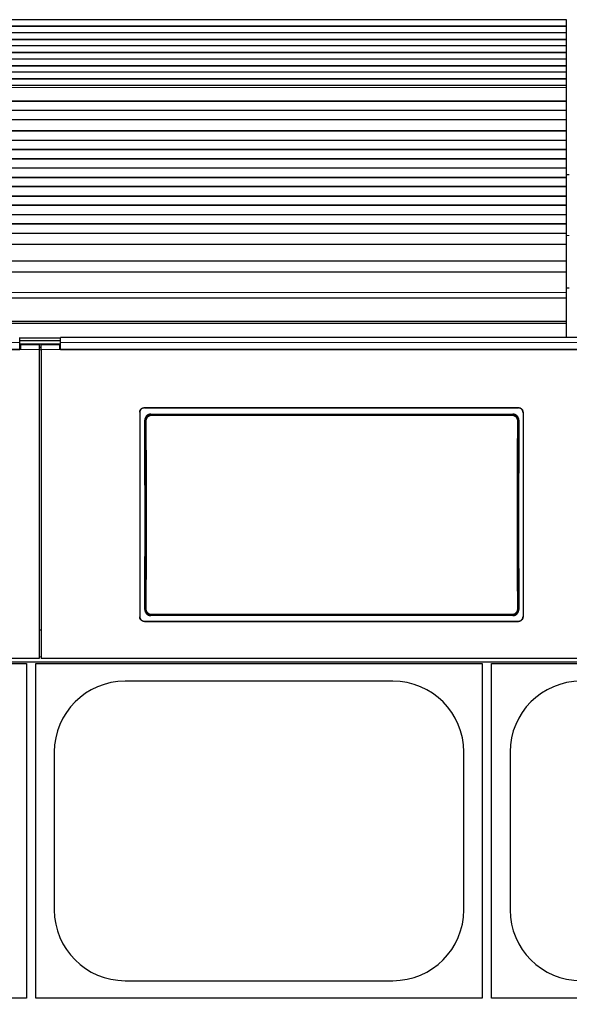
# Model space of a CAD drawing. Header units: inches. Extents: x 0 to 20790, y -12 to 14700.
# Tile 96 of 256: x 2035 to 2626, y 10860 to 11920. Entities that reach past the tile are written whole.
import ezdxf

# ---------------------------------------------------------------- set-up
doc = ezdxf.new("R2010")
doc.units = ezdxf.units.IN
doc.layers.add('1', color=7, linetype='Continuous', true_color=0xffffff)
doc.layers.add('254', color=7, linetype='Continuous', true_color=0xffffff)
doc.styles.add('latin_extended', font='simplex.shx')
doc.dimstyles.get("Standard").update_dxf_attribs({"dimtxt": 0.18, "dimasz": 0.18, "dimexe": 0.18, "dimexo": 0.0625, "dimgap": 0.09, "dimtad": 0, "dimtih": 1, "dimtoh": 1, "dimdec": 4, "dimzin": 0, "dimdsep": 46, "dimtxsty": 'Standard', "dimcen": 0.09, "dimadec": 0, "dimazin": 0, "dimtfac": 1, "dimtdec": 4, "dimtofl": 0, "dimtmove": 0, "dimatfit": 3, "dimfxl": 1, "dimtolj": 1, "dimtzin": 0, "dimarcsym": 0})

# ---------------------------------------------------------------- blocks, each defined once
blk = doc.blocks.new('_U4')
at = {"layer": '254', "color": 3, "linetype": 'Continuous', "lineweight": 13, "transparency": 16777216}
for p, q in [((7390.6, 11881.9), (7390.6, 8755.9)), ((703.1, 10033.9), (703.1, 8755.9)), ((825.6, 8790.9), (7268.1, 8790.9))]:
    blk.add_line(p, q, dxfattribs=at)
at = {"layer": '254', "color": 3, "transparency": 16777216}
for points in [[(825.6, 8811.4), (825.6, 8770.5), (703.1, 8790.9)], [(7268.1, 8770.5), (7268.1, 8811.4), (7390.6, 8790.9)]]:
    blk.add_solid(points, dxfattribs=at)
at = {"layer": 'Defpoints', "color": 0, "transparency": 16777216}
for p in [(7390.6, 11916.9), (703.1, 10068.9), (7390.6, 8790.9)]:
    blk.add_point(p, dxfattribs=at)
at = {"layer": '254', "color": 2, "lineweight": 13, "transparency": 16777216, "insert": (3831.1, 8974.7), "char_height": 122.5, "attachment_point": 1, "style": 'latin_extended'}
blk.add_mtext('\\A1;6687', dxfattribs=at)

msp = doc.modelspace()

# ---------------------------------------------------------------- linework, layer by layer
at = {"layer": '1', "color": 2, "linetype": 'Continuous', "lineweight": 25}
for p, q in [((2622.634, 11919.636), (1407.147, 11919.636)), ((2622.634, 11912.565), (2622.634, 11919.636)), ((2622.634, 11912.565), (1407.147, 11912.565)), ((2622.634, 11912.212), (1407.147, 11912.212)), ((2622.634, 11905.494), (1407.147, 11905.494)), ((2622.634, 11912.212), (2622.634, 11912.565)), ((2622.634, 11905.494), (2622.634, 11912.212)), ((2622.634, 11898.423), (2622.634, 11905.494)), ((2622.634, 11898.423), (1407.147, 11898.423)), ((2622.634, 11898.07), (1407.147, 11898.07)), ((2622.634, 11898.07), (2622.634, 11898.423)), ((2622.634, 11891.352), (2622.634, 11898.07)), ((2622.634, 11891.352), (1407.147, 11891.352)), ((2622.634, 11884.281), (1407.147, 11884.281)), ((2622.634, 11884.281), (2622.634, 11891.352)), ((2622.634, 11883.928), (2622.634, 11884.281)), ((2622.634, 11883.928), (1407.147, 11883.928)), ((2622.634, 11877.21), (1407.147, 11877.21)), ((2622.634, 11877.21), (2622.634, 11883.928)), ((2622.634, 11870.139), (2622.634, 11877.21)), ((2622.634, 11870.139), (1407.147, 11870.139)), ((2622.634, 11869.785), (1407.147, 11869.785)), ((2622.634, 11863.068), (1407.147, 11863.068)), ((2622.634, 11869.785), (2622.634, 11870.139)), ((2622.634, 11863.068), (2622.634, 11869.785)), ((2622.634, 11855.997), (2622.634, 11863.068)), ((2622.634, 11855.997), (1407.147, 11855.997)), ((2622.634, 11855.643), (1407.147, 11855.643)), ((2622.634, 11855.643), (2622.634, 11855.997)), ((2622.634, 11848.926), (2622.634, 11855.643)), ((2622.634, 11848.926), (1407.147, 11848.926)), ((2622.634, 11846.652), (2622.634, 11848.926)), ((2622.634, 11832.51), (2622.634, 11846.652)), ((2622.634, 11831.794), (1407.147, 11831.794)), ((2622.634, 11831.544), (1407.147, 11831.544)), ((2622.634, 11831.794), (2622.634, 11832.51)), ((2622.634, 11831.544), (2622.634, 11831.794)), ((2622.634, 11822.044), (2622.634, 11831.544)), ((2622.634, 11822.044), (1407.147, 11822.044)), ((2622.634, 11821.794), (1407.147, 11821.794)), ((2622.634, 11821.794), (2622.634, 11822.044)), ((2622.634, 11811.794), (2622.634, 11821.794)), ((2622.634, 11811.794), (1407.147, 11811.794)), ((2622.634, 11800.044), (2622.634, 11811.794)), ((2622.634, 11800.044), (1407.147, 11800.044)), ((2622.634, 11799.794), (1407.147, 11799.794)), ((2622.634, 11799.794), (2622.634, 11800.044)), ((2622.634, 11789.794), (2622.634, 11799.794)), ((2622.634, 11789.794), (1407.147, 11789.794)), ((2622.634, 11789.544), (1407.147, 11789.544)), ((2622.634, 11789.544), (2622.634, 11789.794)), ((2622.634, 11780.044), (2622.634, 11789.544)), ((2622.634, 11780.044), (1407.147, 11780.044)), ((2622.634, 11779.794), (1407.147, 11779.794)), ((2622.634, 11779.794), (2622.634, 11780.044)), ((2622.634, 11769.794), (2622.634, 11779.794)), ((2622.634, 11769.794), (1407.147, 11769.794)), ((2622.634, 11769.544), (1407.147, 11769.544)), ((2622.634, 11769.544), (2622.634, 11769.794)), ((2622.634, 11760.044), (2622.634, 11769.544)), ((2622.634, 11760.044), (1407.147, 11760.044)), ((2622.634, 11759.794), (1407.147, 11759.794)), ((2622.634, 11759.794), (2622.634, 11760.044)), ((2622.634, 11749.794), (2622.634, 11759.794)), ((2622.634, 11749.794), (1407.147, 11749.794)), ((2622.634, 11749.544), (1407.147, 11749.544)), ((2622.633, 11752.942), (2625.63, 11752.942)), ((2622.633, 11752.942), (2625.63, 11752.942)), ((2622.634, 11749.544), (2622.634, 11749.794)), ((2622.634, 11740.044), (2622.634, 11749.544)), ((2622.634, 11740.044), (1407.147, 11740.044)), ((2622.634, 11739.794), (1407.147, 11739.794)), ((2622.634, 11739.794), (2622.634, 11740.044)), ((2622.634, 11729.794), (2622.634, 11739.794)), ((2622.634, 11729.794), (1407.147, 11729.794)), ((2622.634, 11729.544), (1407.147, 11729.544)), ((2622.634, 11729.544), (2622.634, 11729.794)), ((2622.634, 11720.044), (2622.634, 11729.544)), ((2622.634, 11720.044), (1407.147, 11720.044)), ((2622.634, 11719.794), (1407.147, 11719.794)), ((2622.634, 11719.794), (2622.634, 11720.044)), ((2622.634, 11709.794), (2622.634, 11719.794)), ((2622.634, 11709.794), (1407.147, 11709.794)), ((2622.634, 11709.544), (1407.147, 11709.544)), ((2622.634, 11709.544), (2622.634, 11709.794)), ((2622.634, 11700.044), (2622.634, 11709.544)), ((2622.634, 11700.044), (1407.147, 11700.044)), ((2622.634, 11699.794), (1407.147, 11699.794)), ((2622.634, 11699.794), (2622.634, 11700.044)), ((2622.634, 11689.794), (2622.634, 11699.794)), ((2622.634, 11689.794), (1407.147, 11689.794)), ((2622.634, 11689.544), (1407.147, 11689.544)), ((2622.634, 11689.544), (2622.634, 11689.794)), ((2622.634, 11677.811), (2622.634, 11689.544)), ((2622.634, 11677.811), (1407.147, 11677.811)), ((2622.634, 11659.999), (2622.634, 11677.811)), ((2622.634, 11659.999), (1407.147, 11659.999)), ((2622.634, 11648.039), (2622.634, 11659.999)), ((2622.634, 11648.039), (1406.634, 11648.039)), ((2622.634, 11626.176), (2622.634, 11648.039)), ((2625.633, 11630.942), (2622.63, 11630.942)), ((1406.634, 11620.456), (2622.634, 11620.456)), ((2622.634, 11620.456), (2622.634, 11626.176)), ((2622.634, 11594.914), (2622.634, 11620.456)), ((2622.634, 11594.914), (1406.634, 11594.914)), ((2622.634, 11592.649), (1406.634, 11592.649)), ((2622.634, 11592.649), (2622.634, 11594.914)), ((2622.634, 11577.708), (2622.634, 11592.649)), ((2034.884, 11572.335), (2034.884, 11577.708)), ((2078.884, 11572.335), (2078.884, 11577.708)), ((2661.884, 11577.708), (2078.884, 11577.708)), ((2078.884, 11576.904), (2034.884, 11576.904)), ((2078.884, 11574.306), (2034.884, 11574.306)), ((2034.884, 11564.822), (2034.884, 11572.335)), ((2035.884, 11566.896), (2034.884, 11566.896)), ((2078.877, 11570.602), (2034.894, 11570.602)), ((2055.884, 11569.896), (2035.884, 11569.896)), ((2035.884, 11569.896), (2035.884, 11564.817)), ((2055.884, 11569.896), (2055.884, 11564.817)), ((2057.884, 11566.896), (2055.884, 11566.896)), ((2077.884, 11569.896), (2057.884, 11569.896)), ((2057.884, 11564.817), (2057.884, 11569.896)), ((2077.884, 11564.817), (2077.884, 11569.896)), ((2078.884, 11566.896), (2077.884, 11566.896)), ((2078.884, 11564.822), (2078.884, 11572.335)), ((2035.884, 11564.817), (1450.884, 11564.817)), ((1451.884, 11564.822), (2034.884, 11564.822)), ((2055.884, 11564.817), (2055.884, 11232.447)), ((2057.884, 11564.817), (2057.884, 11232.447)), ((2662.884, 11564.817), (2077.884, 11564.817)), ((2078.884, 11564.822), (2661.884, 11564.822)), ((2163.884, 11497.339), (2163.884, 11277.265)), ((2168.884, 11502.314), (2570.884, 11502.314)), ((2168.884, 11502.009), (2570.884, 11502.009)), ((2175.798, 11495.251), (2564.97, 11495.251)), ((2575.884, 11497.339), (2575.884, 11277.265)), ((2168.884, 11272.554), (2570.884, 11272.554)), ((2168.884, 11272.285), (2570.884, 11272.285)), ((2564.907, 11278.597), (2175.861, 11278.597)), ((2057.884, 11262.844), (2055.884, 11262.844)), ((2055.884, 11232.447), (1430.884, 11232.447)), ((1430.884, 11228.86), (2680.884, 11228.86)), ((2682.884, 11232.447), (2057.884, 11232.447)), ((1562.134, 11226.942), (2042.134, 11226.942)), ((2042.134, 11226.942), (2042.134, 10866.942)), ((2052.134, 10866.942), (2052.134, 11226.942)), ((2052.134, 11226.942), (2532.134, 11226.942)), ((2532.134, 11226.942), (2532.134, 10866.942)), ((2542.134, 11226.942), (3022.134, 11226.942)), ((2542.134, 10866.942), (2542.134, 11226.942)), ((2436.134, 11208.042), (2148.134, 11208.042)), ((2072.034, 11131.942), (2072.034, 10961.942)), ((2512.234, 10961.942), (2512.234, 11131.942)), ((2562.034, 11131.942), (2562.034, 10961.942)), ((2148.134, 10885.842), (2436.134, 10885.842)), ((2042.134, 10866.942), (1562.134, 10866.942)), ((2532.134, 10866.942), (2052.134, 10866.942)), ((3022.134, 10866.942), (2542.134, 10866.942))]:
    msp.add_line(p, q, dxfattribs=at)
at = {"layer": '1', "color": 110, "linetype": 'Continuous', "lineweight": 13}
for p, q in [((2622.634, 11846.652), (1407.147, 11846.652)), ((2622.634, 11832.51), (1407.147, 11832.51)), ((2625.636, 11687.392), (2622.634, 11687.392)), ((2622.634, 11626.176), (1406.634, 11626.176)), ((2055.884, 11564.817), (2035.884, 11564.817)), ((2077.884, 11564.817), (2057.884, 11564.817)), ((2168.884, 11502.314), (2168.884, 11502.009)), ((2175.798, 11495.251), (2176.356, 11494.693)), ((2176.356, 11494.693), (2564.412, 11494.693)), ((2176.356, 11494.693), (2176.356, 11493.783)), ((2564.412, 11493.783), (2176.356, 11493.783)), ((2564.412, 11494.693), (2564.97, 11495.251)), ((2564.412, 11494.693), (2564.412, 11493.783)), ((2570.884, 11502.009), (2570.884, 11502.314)), ((2169.89, 11488.177), (2169.339, 11488.728)), ((2571.429, 11488.728), (2570.878, 11488.177)), ((2169.398, 11285.116), (2169.89, 11285.608)), ((2570.878, 11285.608), (2571.37, 11285.116)), ((2168.884, 11272.554), (2168.884, 11272.285)), ((2176.356, 11279.092), (2175.861, 11278.597)), ((2176.356, 11280.001), (2564.412, 11280.001)), ((2176.356, 11279.092), (2176.356, 11280.001)), ((2564.412, 11279.092), (2176.356, 11279.092)), ((2564.412, 11280.001), (2564.412, 11279.092)), ((2564.907, 11278.597), (2564.412, 11279.092)), ((2570.884, 11272.285), (2570.884, 11272.554)), ((2057.876, 11234.129), (2055.884, 11234.129))]:
    msp.add_line(p, q, dxfattribs=at)
at = {"layer": '1', "color": 2, "linetype": 'Continuous', "lineweight": 25}
for centre, start, end in [((2148.134, 11131.942), 90, 180), ((2436.134, 11131.942), 0, 90), ((2638.134, 11131.942), 90, 180), ((2148.134, 10961.942), 180, 270), ((2436.134, 10961.942), 270, 0), ((2638.134, 10961.942), 180, 270)]:
    msp.add_arc(centre, 76.1, start, end, dxfattribs=at)
for centre, start_param, end_param in [((2106.707, 11380.282), 4.63300086, 4.80288434), ((2634.061, 11380.282), 1.48030098, 1.65018446)]:
    msp.add_ellipse(centre, major_axis=(0, 1200), ratio=0.05240778, start_param=start_param, end_param=end_param, dxfattribs=at)
at = {"layer": '1', "color": 110, "linetype": 'Continuous', "lineweight": 13}
for centre, major_axis, ratio, start_param, end_param in [((2170.888, 11488.177), (1, 0.004), 0.08447327, 1.57042101, 3.08904478), ((2107.277, 11386.892), (0, 1199), 0.05240778, 4.6278141, 4.79696387), ((2108.276, 11386.892), (0, 1200), 0.05236411, 4.6278141, 4.79696387), ((2632.492, 11386.892), (0, 1200), 0.05236411, 1.48622144, 1.65537122), ((2569.879, 11488.177), (-1, 0.004), 0.08447327, 3.19414052, 4.71276429), ((2633.49, 11386.892), (0, 1199), 0.05240778, 1.48622144, 1.65537122), ((2170.888, 11285.608), (1, -0.004), 0.08447327, 3.19414052, 4.71276429), ((2569.879, 11285.608), (1, 0.004), 0.08447327, 4.71201367, 6.23063744)]:
    msp.add_ellipse(centre, major_axis=major_axis, ratio=ratio, start_param=start_param, end_param=end_param, dxfattribs=at)
for points, degree in [([(2034.884, 11572.335), (1451.884, 11572.335)], 1), ([(2661.884, 11572.335), (2078.884, 11572.335)], 1), ([(2057.884, 11564.352), (2057.217, 11564.352), (2056.551, 11564.352), (2055.884, 11564.352)], 3)]:
    msp.add_open_spline(points, degree=degree, dxfattribs=at)
at = {"layer": '1', "color": 2, "linetype": 'Continuous', "lineweight": 25}
for points, knots in [([(2163.884, 11497.339), (2163.884, 11497.503), (2163.892, 11497.666), (2163.924, 11497.989), (2163.972, 11498.309), (2164.051, 11498.624), (2164.11, 11498.82), (2164.123, 11498.859), (2164.148, 11498.936), (2164.162, 11498.975), (2164.204, 11499.091), (2164.233, 11499.167), (2164.327, 11499.393), (2164.467, 11499.687), (2164.634, 11499.965), (2164.77, 11500.167), (2164.817, 11500.234), (2164.89, 11500.332), (2164.915, 11500.365), (2164.966, 11500.43), (2164.991, 11500.462), (2165.122, 11500.62), (2165.232, 11500.741), (2165.462, 11500.97), (2165.703, 11501.188), (2165.965, 11501.382), (2166.136, 11501.495), (2166.171, 11501.518), (2166.24, 11501.562), (2166.275, 11501.583), (2166.381, 11501.647), (2166.452, 11501.687), (2166.669, 11501.802), (2166.963, 11501.941), (2167.27, 11502.05), (2167.504, 11502.121), (2167.583, 11502.143), (2167.743, 11502.183), (2167.823, 11502.201), (2168.066, 11502.249), (2168.39, 11502.298), (2168.719, 11502.314), (2168.884, 11502.314)], [0, 0, 0, 0, 0.0625, 0.0625, 0.125, 0.1875, 0.1875, 0.203125, 0.203125, 0.21875, 0.21875, 0.25, 0.25, 0.3125, 0.375, 0.375, 0.40625, 0.40625, 0.421875, 0.421875, 0.4375, 0.4375, 0.5, 0.5, 0.5625, 0.625, 0.625, 0.640625, 0.640625, 0.65625, 0.65625, 0.6875, 0.6875, 0.75, 0.8125, 0.8125, 0.84375, 0.84375, 0.875, 0.875, 0.9375, 1, 1, 1, 1]), ([(2168.884, 11502.009), (2168.719, 11502.009), (2168.555, 11502.001), (2168.23, 11501.969), (2167.908, 11501.922), (2167.592, 11501.843), (2167.396, 11501.784), (2167.356, 11501.772), (2167.278, 11501.746), (2167.239, 11501.733), (2167.123, 11501.691), (2167.046, 11501.662), (2166.819, 11501.568), (2166.524, 11501.43), (2166.245, 11501.263), (2166.041, 11501.128), (2165.941, 11501.058), (2165.843, 11500.984), (2165.778, 11500.933), (2165.745, 11500.908), (2165.586, 11500.778), (2165.465, 11500.668), (2165.234, 11500.439), (2165.016, 11500.199), (2164.821, 11499.938), (2164.706, 11499.769), (2164.684, 11499.734), (2164.64, 11499.665), (2164.618, 11499.63), (2164.555, 11499.525), (2164.514, 11499.454), (2164.398, 11499.239), (2164.259, 11498.945), (2164.149, 11498.64), (2164.077, 11498.407), (2164.055, 11498.328), (2164.015, 11498.17), (2163.997, 11498.089), (2163.948, 11497.848), (2163.9, 11497.525), (2163.884, 11497.198), (2163.884, 11497.034)], [0, 0, 0, 0, 0.0625, 0.0625, 0.125, 0.1875, 0.1875, 0.203125, 0.203125, 0.21875, 0.21875, 0.25, 0.25, 0.3125, 0.375, 0.375, 0.40625, 0.421875, 0.421875, 0.4375, 0.4375, 0.5, 0.5, 0.5625, 0.625, 0.625, 0.640625, 0.640625, 0.65625, 0.65625, 0.6875, 0.6875, 0.75, 0.8125, 0.8125, 0.84375, 0.84375, 0.875, 0.875, 0.9375, 1, 1, 1, 1]), ([(2175.798, 11495.251), (2175.583, 11495.251), (2175.37, 11495.24), (2174.947, 11495.198), (2174.737, 11495.167), (2174.321, 11495.084), (2174.115, 11495.032), (2173.86, 11494.954), (2173.809, 11494.938), (2173.707, 11494.904), (2173.656, 11494.886), (2173.505, 11494.831), (2173.406, 11494.793), (2173.111, 11494.669), (2172.728, 11494.486), (2172.366, 11494.267), (2172.101, 11494.089), (2172.015, 11494.027), (2171.887, 11493.931), (2171.844, 11493.898), (2171.76, 11493.832), (2171.718, 11493.798), (2171.513, 11493.627), (2171.356, 11493.483), (2171.059, 11493.182), (2170.918, 11493.024), (2170.652, 11492.695), (2170.526, 11492.523), (2170.38, 11492.3), (2170.351, 11492.255), (2170.294, 11492.164), (2170.211, 11492.027), (2170.134, 11491.888), (2169.986, 11491.606), (2169.808, 11491.223), (2169.668, 11490.823), (2169.578, 11490.518), (2169.55, 11490.415), (2169.512, 11490.259), (2169.5, 11490.207), (2169.477, 11490.103), (2169.467, 11490.051), (2169.416, 11489.789), (2169.356, 11489.368), (2169.338, 11488.942), (2169.339, 11488.728)], [0, 0, 0, 0, 0.0625, 0.0625, 0.125, 0.125, 0.1875, 0.1875, 0.203125, 0.203125, 0.21875, 0.21875, 0.25, 0.25, 0.3125, 0.375, 0.375, 0.40625, 0.40625, 0.421875, 0.421875, 0.4375, 0.4375, 0.5, 0.5, 0.5625, 0.5625, 0.625, 0.625, 0.640625, 0.640625, 0.65625, 0.6875, 0.6875, 0.75, 0.8125, 0.8125, 0.84375, 0.84375, 0.859375, 0.859375, 0.875, 0.875, 0.9375, 1, 1, 1, 1]), ([(2570.878, 11488.177), (2570.879, 11488.391), (2570.859, 11488.817), (2570.798, 11489.24), (2570.747, 11489.502), (2570.736, 11489.555), (2570.713, 11489.659), (2570.677, 11489.815), (2570.635, 11489.969), (2570.544, 11490.274), (2570.403, 11490.672), (2570.224, 11491.056), (2570.075, 11491.339), (2570.023, 11491.432), (2569.941, 11491.57), (2569.914, 11491.616), (2569.857, 11491.706), (2569.828, 11491.751), (2569.681, 11491.973), (2569.43, 11492.315), (2569.148, 11492.63), (2568.924, 11492.856), (2568.847, 11492.929), (2568.729, 11493.037), (2568.689, 11493.073), (2568.609, 11493.143), (2568.568, 11493.177), (2568.361, 11493.348), (2568.191, 11493.476), (2567.839, 11493.712), (2567.658, 11493.821), (2567.285, 11494.022), (2567.093, 11494.114), (2566.847, 11494.216), (2566.797, 11494.236), (2566.698, 11494.275), (2566.647, 11494.294), (2566.496, 11494.348), (2566.395, 11494.382), (2566.09, 11494.475), (2565.679, 11494.578), (2565.261, 11494.64), (2564.84, 11494.682), (2564.627, 11494.693), (2564.412, 11494.693)], [0, 0, 0, 0, 0.0625, 0.125, 0.125, 0.140625, 0.140625, 0.15625, 0.1875, 0.1875, 0.25, 0.3125, 0.3125, 0.34375, 0.34375, 0.359375, 0.359375, 0.375, 0.375, 0.4375, 0.5, 0.5, 0.53125, 0.53125, 0.546875, 0.546875, 0.5625, 0.5625, 0.625, 0.625, 0.6875, 0.6875, 0.75, 0.75, 0.765625, 0.765625, 0.78125, 0.78125, 0.8125, 0.8125, 0.875, 0.9375, 0.9375, 1, 1, 1, 1]), ([(2571.429, 11488.728), (2571.43, 11488.942), (2571.421, 11489.154), (2571.382, 11489.576), (2571.352, 11489.785), (2571.273, 11490.199), (2571.223, 11490.405), (2571.148, 11490.66), (2571.132, 11490.711), (2571.1, 11490.813), (2571.083, 11490.863), (2571.03, 11491.015), (2570.992, 11491.115), (2570.872, 11491.41), (2570.695, 11491.795), (2570.481, 11492.159), (2570.307, 11492.425), (2570.246, 11492.512), (2570.152, 11492.641), (2570.12, 11492.684), (2570.055, 11492.769), (2570.022, 11492.811), (2569.854, 11493.019), (2569.712, 11493.178), (2569.415, 11493.48), (2569.259, 11493.623), (2568.934, 11493.894), (2568.765, 11494.022), (2568.544, 11494.171), (2568.499, 11494.201), (2568.409, 11494.259), (2568.363, 11494.287), (2568.226, 11494.371), (2568.133, 11494.424), (2567.852, 11494.576), (2567.47, 11494.759), (2567.071, 11494.903), (2566.766, 11494.997), (2566.664, 11495.026), (2566.508, 11495.066), (2566.456, 11495.078), (2566.351, 11495.102), (2566.299, 11495.113), (2566.036, 11495.166), (2565.613, 11495.23), (2565.185, 11495.251), (2564.97, 11495.251)], [0, 0, 0, 0, 0.0625, 0.0625, 0.125, 0.125, 0.1875, 0.1875, 0.203125, 0.203125, 0.21875, 0.21875, 0.25, 0.25, 0.3125, 0.375, 0.375, 0.40625, 0.40625, 0.421875, 0.421875, 0.4375, 0.4375, 0.5, 0.5, 0.5625, 0.5625, 0.625, 0.625, 0.640625, 0.640625, 0.65625, 0.65625, 0.6875, 0.6875, 0.75, 0.8125, 0.8125, 0.84375, 0.84375, 0.859375, 0.859375, 0.875, 0.875, 0.9375, 1, 1, 1, 1]), ([(2570.884, 11502.314), (2571.049, 11502.314), (2571.213, 11502.306), (2571.537, 11502.274), (2571.859, 11502.226), (2572.176, 11502.148), (2572.372, 11502.088), (2572.411, 11502.076), (2572.489, 11502.05), (2572.529, 11502.037), (2572.645, 11501.996), (2572.722, 11501.966), (2572.949, 11501.873), (2573.243, 11501.734), (2573.523, 11501.568), (2573.727, 11501.432), (2573.827, 11501.362), (2573.925, 11501.288), (2573.99, 11501.238), (2574.022, 11501.212), (2574.182, 11501.082), (2574.303, 11500.973), (2574.533, 11500.743), (2574.752, 11500.504), (2574.947, 11500.243), (2575.061, 11500.073), (2575.084, 11500.039), (2575.128, 11499.969), (2575.15, 11499.934), (2575.213, 11499.829), (2575.254, 11499.758), (2575.369, 11499.543), (2575.509, 11499.25), (2575.619, 11498.945), (2575.691, 11498.711), (2575.712, 11498.633), (2575.753, 11498.474), (2575.771, 11498.394), (2575.819, 11498.153), (2575.868, 11497.83), (2575.884, 11497.503), (2575.884, 11497.339)], [0, 0, 0, 0, 0.0625, 0.0625, 0.125, 0.1875, 0.1875, 0.203125, 0.203125, 0.21875, 0.21875, 0.25, 0.25, 0.3125, 0.375, 0.375, 0.40625, 0.421875, 0.421875, 0.4375, 0.4375, 0.5, 0.5, 0.5625, 0.625, 0.625, 0.640625, 0.640625, 0.65625, 0.65625, 0.6875, 0.6875, 0.75, 0.8125, 0.8125, 0.84375, 0.84375, 0.875, 0.875, 0.9375, 1, 1, 1, 1]), ([(2575.884, 11497.034), (2575.884, 11497.198), (2575.876, 11497.361), (2575.844, 11497.684), (2575.796, 11498.005), (2575.717, 11498.32), (2575.657, 11498.515), (2575.645, 11498.554), (2575.619, 11498.632), (2575.606, 11498.671), (2575.564, 11498.787), (2575.535, 11498.863), (2575.441, 11499.089), (2575.301, 11499.382), (2575.134, 11499.66), (2574.998, 11499.863), (2574.951, 11499.93), (2574.878, 11500.028), (2574.853, 11500.061), (2574.802, 11500.125), (2574.776, 11500.157), (2574.646, 11500.316), (2574.536, 11500.436), (2574.305, 11500.666), (2574.064, 11500.884), (2573.802, 11501.077), (2573.632, 11501.191), (2573.597, 11501.214), (2573.528, 11501.257), (2573.492, 11501.279), (2573.387, 11501.342), (2573.315, 11501.382), (2573.099, 11501.498), (2572.804, 11501.636), (2572.498, 11501.746), (2572.263, 11501.817), (2572.184, 11501.839), (2572.025, 11501.879), (2571.944, 11501.897), (2571.702, 11501.945), (2571.377, 11501.993), (2571.049, 11502.009), (2570.884, 11502.009)], [0, 0, 0, 0, 0.0625, 0.0625, 0.125, 0.1875, 0.1875, 0.203125, 0.203125, 0.21875, 0.21875, 0.25, 0.25, 0.3125, 0.375, 0.375, 0.40625, 0.40625, 0.421875, 0.421875, 0.4375, 0.4375, 0.5, 0.5, 0.5625, 0.625, 0.625, 0.640625, 0.640625, 0.65625, 0.65625, 0.6875, 0.6875, 0.75, 0.8125, 0.8125, 0.84375, 0.84375, 0.875, 0.875, 0.9375, 1, 1, 1, 1]), ([(2169.398, 11285.116), (2169.397, 11284.902), (2169.407, 11284.689), (2169.446, 11284.268), (2169.476, 11284.059), (2169.555, 11283.644), (2169.605, 11283.438), (2169.681, 11283.183), (2169.696, 11283.132), (2169.729, 11283.031), (2169.746, 11282.98), (2169.799, 11282.828), (2169.837, 11282.729), (2169.957, 11282.433), (2170.135, 11282.049), (2170.35, 11281.685), (2170.524, 11281.419), (2170.585, 11281.332), (2170.679, 11281.203), (2170.711, 11281.16), (2170.776, 11281.075), (2170.809, 11281.033), (2170.977, 11280.825), (2171.119, 11280.666), (2171.417, 11280.365), (2171.572, 11280.222), (2171.898, 11279.951), (2172.067, 11279.824), (2172.288, 11279.674), (2172.333, 11279.645), (2172.423, 11279.587), (2172.469, 11279.559), (2172.606, 11279.475), (2172.699, 11279.422), (2172.98, 11279.271), (2173.362, 11279.088), (2173.761, 11278.943), (2174.066, 11278.85), (2174.168, 11278.821), (2174.324, 11278.782), (2174.376, 11278.769), (2174.48, 11278.745), (2174.533, 11278.734), (2174.796, 11278.681), (2175.219, 11278.618), (2175.646, 11278.597), (2175.861, 11278.597)], [0, 0, 0, 0, 0.0625, 0.0625, 0.125, 0.125, 0.1875, 0.1875, 0.203125, 0.203125, 0.21875, 0.21875, 0.25, 0.25, 0.3125, 0.375, 0.375, 0.40625, 0.40625, 0.421875, 0.421875, 0.4375, 0.4375, 0.5, 0.5, 0.5625, 0.5625, 0.625, 0.625, 0.640625, 0.640625, 0.65625, 0.65625, 0.6875, 0.6875, 0.75, 0.8125, 0.8125, 0.84375, 0.84375, 0.859375, 0.859375, 0.875, 0.875, 0.9375, 1, 1, 1, 1]), ([(2169.89, 11285.608), (2169.889, 11285.394), (2169.909, 11284.967), (2169.969, 11284.545), (2170.021, 11284.282), (2170.031, 11284.23), (2170.054, 11284.125), (2170.091, 11283.969), (2170.133, 11283.816), (2170.224, 11283.511), (2170.364, 11283.112), (2170.543, 11282.728), (2170.692, 11282.446), (2170.744, 11282.353), (2170.826, 11282.215), (2170.854, 11282.169), (2170.911, 11282.078), (2170.94, 11282.033), (2171.087, 11281.811), (2171.338, 11281.47), (2171.62, 11281.155), (2171.844, 11280.929), (2171.921, 11280.855), (2172.039, 11280.747), (2172.078, 11280.712), (2172.159, 11280.642), (2172.2, 11280.607), (2172.406, 11280.436), (2172.577, 11280.309), (2172.929, 11280.072), (2173.11, 11279.963), (2173.483, 11279.762), (2173.674, 11279.671), (2173.921, 11279.568), (2173.97, 11279.548), (2174.07, 11279.51), (2174.121, 11279.491), (2174.272, 11279.436), (2174.373, 11279.403), (2174.678, 11279.31), (2175.088, 11279.207), (2175.506, 11279.144), (2175.928, 11279.102), (2176.141, 11279.092), (2176.356, 11279.092)], [0, 0, 0, 0, 0.0625, 0.125, 0.125, 0.140625, 0.140625, 0.15625, 0.1875, 0.1875, 0.25, 0.3125, 0.3125, 0.34375, 0.34375, 0.359375, 0.359375, 0.375, 0.375, 0.4375, 0.5, 0.5, 0.53125, 0.53125, 0.546875, 0.546875, 0.5625, 0.5625, 0.625, 0.625, 0.6875, 0.6875, 0.75, 0.75, 0.765625, 0.765625, 0.78125, 0.78125, 0.8125, 0.8125, 0.875, 0.9375, 0.9375, 1, 1, 1, 1]), ([(2564.907, 11278.597), (2565.122, 11278.597), (2565.335, 11278.607), (2565.757, 11278.649), (2565.967, 11278.681), (2566.382, 11278.764), (2566.588, 11278.815), (2566.844, 11278.893), (2566.895, 11278.909), (2566.996, 11278.943), (2567.047, 11278.961), (2567.198, 11279.015), (2567.298, 11279.054), (2567.593, 11279.177), (2567.975, 11279.36), (2568.338, 11279.579), (2568.602, 11279.757), (2568.689, 11279.819), (2568.817, 11279.915), (2568.859, 11279.947), (2568.944, 11280.014), (2568.985, 11280.047), (2569.191, 11280.218), (2569.348, 11280.362), (2569.645, 11280.663), (2569.786, 11280.82), (2570.053, 11281.149), (2570.178, 11281.32), (2570.325, 11281.543), (2570.354, 11281.588), (2570.411, 11281.679), (2570.494, 11281.816), (2570.572, 11281.956), (2570.72, 11282.237), (2570.898, 11282.621), (2571.038, 11283.02), (2571.129, 11283.325), (2571.157, 11283.428), (2571.195, 11283.584), (2571.207, 11283.636), (2571.23, 11283.74), (2571.241, 11283.793), (2571.291, 11284.055), (2571.352, 11284.476), (2571.371, 11284.902), (2571.37, 11285.116)], [0, 0, 0, 0, 0.0625, 0.0625, 0.125, 0.125, 0.1875, 0.1875, 0.203125, 0.203125, 0.21875, 0.21875, 0.25, 0.25, 0.3125, 0.375, 0.375, 0.40625, 0.40625, 0.421875, 0.421875, 0.4375, 0.4375, 0.5, 0.5, 0.5625, 0.5625, 0.625, 0.625, 0.640625, 0.640625, 0.65625, 0.6875, 0.6875, 0.75, 0.8125, 0.8125, 0.84375, 0.84375, 0.859375, 0.859375, 0.875, 0.875, 0.9375, 1, 1, 1, 1]), ([(2163.884, 11277.535), (2163.884, 11277.37), (2163.892, 11277.207), (2163.924, 11276.884), (2163.972, 11276.563), (2164.051, 11276.247), (2164.11, 11276.052), (2164.123, 11276.013), (2164.148, 11275.935), (2164.162, 11275.896), (2164.204, 11275.78), (2164.233, 11275.704), (2164.327, 11275.478), (2164.467, 11275.184), (2164.634, 11274.906), (2164.77, 11274.703), (2164.817, 11274.636), (2164.89, 11274.538), (2164.915, 11274.505), (2164.966, 11274.44), (2164.991, 11274.408), (2165.122, 11274.25), (2165.232, 11274.129), (2165.462, 11273.899), (2165.703, 11273.681), (2165.965, 11273.487), (2166.136, 11273.373), (2166.171, 11273.351), (2166.24, 11273.307), (2166.275, 11273.285), (2166.381, 11273.222), (2166.452, 11273.182), (2166.669, 11273.066), (2166.963, 11272.927), (2167.27, 11272.818), (2167.504, 11272.747), (2167.583, 11272.725), (2167.743, 11272.685), (2167.823, 11272.667), (2168.066, 11272.618), (2168.39, 11272.57), (2168.719, 11272.554), (2168.884, 11272.554)], [0, 0, 0, 0, 0.0625, 0.0625, 0.125, 0.1875, 0.1875, 0.203125, 0.203125, 0.21875, 0.21875, 0.25, 0.25, 0.3125, 0.375, 0.375, 0.40625, 0.40625, 0.421875, 0.421875, 0.4375, 0.4375, 0.5, 0.5, 0.5625, 0.625, 0.625, 0.640625, 0.640625, 0.65625, 0.65625, 0.6875, 0.6875, 0.75, 0.8125, 0.8125, 0.84375, 0.84375, 0.875, 0.875, 0.9375, 1, 1, 1, 1]), ([(2168.884, 11272.285), (2168.719, 11272.285), (2168.555, 11272.293), (2168.23, 11272.325), (2167.908, 11272.372), (2167.592, 11272.451), (2167.396, 11272.51), (2167.356, 11272.523), (2167.278, 11272.548), (2167.239, 11272.562), (2167.123, 11272.603), (2167.046, 11272.633), (2166.819, 11272.726), (2166.524, 11272.865), (2166.245, 11273.032), (2166.041, 11273.167), (2165.941, 11273.237), (2165.843, 11273.312), (2165.778, 11273.362), (2165.745, 11273.388), (2165.586, 11273.518), (2165.465, 11273.627), (2165.234, 11273.857), (2165.016, 11274.097), (2164.821, 11274.358), (2164.706, 11274.528), (2164.684, 11274.562), (2164.64, 11274.632), (2164.618, 11274.667), (2164.555, 11274.772), (2164.514, 11274.843), (2164.398, 11275.059), (2164.259, 11275.352), (2164.149, 11275.658), (2164.077, 11275.891), (2164.055, 11275.97), (2164.015, 11276.129), (2163.997, 11276.209), (2163.948, 11276.45), (2163.9, 11276.774), (2163.884, 11277.101), (2163.884, 11277.265)], [0, 0, 0, 0, 0.0625, 0.0625, 0.125, 0.1875, 0.1875, 0.203125, 0.203125, 0.21875, 0.21875, 0.25, 0.25, 0.3125, 0.375, 0.375, 0.40625, 0.421875, 0.421875, 0.4375, 0.4375, 0.5, 0.5, 0.5625, 0.625, 0.625, 0.640625, 0.640625, 0.65625, 0.65625, 0.6875, 0.6875, 0.75, 0.8125, 0.8125, 0.84375, 0.84375, 0.875, 0.875, 0.9375, 1, 1, 1, 1]), ([(2570.884, 11272.554), (2571.049, 11272.554), (2571.213, 11272.562), (2571.537, 11272.594), (2571.859, 11272.642), (2572.176, 11272.72), (2572.372, 11272.78), (2572.411, 11272.792), (2572.489, 11272.818), (2572.529, 11272.831), (2572.645, 11272.872), (2572.722, 11272.902), (2572.949, 11272.995), (2573.243, 11273.134), (2573.523, 11273.301), (2573.727, 11273.436), (2573.827, 11273.507), (2573.925, 11273.581), (2573.99, 11273.631), (2574.022, 11273.657), (2574.182, 11273.787), (2574.303, 11273.897), (2574.533, 11274.126), (2574.752, 11274.366), (2574.947, 11274.627), (2575.061, 11274.797), (2575.084, 11274.832), (2575.128, 11274.901), (2575.15, 11274.936), (2575.213, 11275.041), (2575.254, 11275.113), (2575.369, 11275.328), (2575.509, 11275.621), (2575.619, 11275.927), (2575.691, 11276.16), (2575.712, 11276.239), (2575.753, 11276.398), (2575.771, 11276.478), (2575.819, 11276.72), (2575.868, 11277.043), (2575.884, 11277.37), (2575.884, 11277.535)], [0, 0, 0, 0, 0.0625, 0.0625, 0.125, 0.1875, 0.1875, 0.203125, 0.203125, 0.21875, 0.21875, 0.25, 0.25, 0.3125, 0.375, 0.375, 0.40625, 0.421875, 0.421875, 0.4375, 0.4375, 0.5, 0.5, 0.5625, 0.625, 0.625, 0.640625, 0.640625, 0.65625, 0.65625, 0.6875, 0.6875, 0.75, 0.8125, 0.8125, 0.84375, 0.84375, 0.875, 0.875, 0.9375, 1, 1, 1, 1]), ([(2575.884, 11277.265), (2575.884, 11277.101), (2575.876, 11276.938), (2575.844, 11276.614), (2575.796, 11276.294), (2575.717, 11275.978), (2575.657, 11275.783), (2575.645, 11275.744), (2575.619, 11275.666), (2575.606, 11275.627), (2575.564, 11275.511), (2575.535, 11275.435), (2575.441, 11275.208), (2575.301, 11274.915), (2575.134, 11274.636), (2574.998, 11274.434), (2574.951, 11274.367), (2574.878, 11274.268), (2574.853, 11274.236), (2574.802, 11274.171), (2574.776, 11274.139), (2574.646, 11273.98), (2574.536, 11273.859), (2574.305, 11273.63), (2574.064, 11273.412), (2573.802, 11273.218), (2573.632, 11273.104), (2573.597, 11273.082), (2573.528, 11273.038), (2573.492, 11273.016), (2573.387, 11272.953), (2573.315, 11272.912), (2573.099, 11272.797), (2572.804, 11272.658), (2572.498, 11272.548), (2572.263, 11272.477), (2572.184, 11272.455), (2572.025, 11272.415), (2571.944, 11272.397), (2571.702, 11272.349), (2571.377, 11272.301), (2571.049, 11272.285), (2570.884, 11272.285)], [0, 0, 0, 0, 0.0625, 0.0625, 0.125, 0.1875, 0.1875, 0.203125, 0.203125, 0.21875, 0.21875, 0.25, 0.25, 0.3125, 0.375, 0.375, 0.40625, 0.40625, 0.421875, 0.421875, 0.4375, 0.4375, 0.5, 0.5, 0.5625, 0.625, 0.625, 0.640625, 0.640625, 0.65625, 0.65625, 0.6875, 0.6875, 0.75, 0.8125, 0.8125, 0.84375, 0.84375, 0.875, 0.875, 0.9375, 1, 1, 1, 1])]:
    msp.add_open_spline(points, degree=3, knots=knots, dxfattribs=at)
at = {"layer": '1', "color": 110, "linetype": 'Continuous', "lineweight": 13}
for points, knots in [([(2176.356, 11494.693), (2176.141, 11494.693), (2175.714, 11494.671), (2175.291, 11494.608), (2175.028, 11494.555), (2174.975, 11494.544), (2174.871, 11494.52), (2174.715, 11494.482), (2174.561, 11494.439), (2174.257, 11494.346), (2173.859, 11494.202), (2173.476, 11494.019), (2173.242, 11493.892), (2173.195, 11493.866), (2173.102, 11493.813), (2173.056, 11493.786), (2172.919, 11493.703), (2172.829, 11493.645), (2172.564, 11493.466), (2172.225, 11493.212), (2171.913, 11492.926), (2171.69, 11492.7), (2171.617, 11492.622), (2171.51, 11492.503), (2171.475, 11492.463), (2171.406, 11492.382), (2171.372, 11492.34), (2171.203, 11492.132), (2171.078, 11491.961), (2170.845, 11491.607), (2170.63, 11491.243), (2170.451, 11490.859), (2170.351, 11490.612), (2170.332, 11490.562), (2170.294, 11490.463), (2170.275, 11490.412), (2170.222, 11490.261), (2170.189, 11490.159), (2170.099, 11489.854), (2169.999, 11489.443), (2169.939, 11489.025), (2169.899, 11488.603), (2169.889, 11488.391), (2169.89, 11488.177)], [0, 0, 0, 0, 0.0625, 0.125, 0.125, 0.140625, 0.140625, 0.15625, 0.1875, 0.1875, 0.25, 0.3125, 0.3125, 0.328125, 0.328125, 0.34375, 0.34375, 0.375, 0.375, 0.4375, 0.5, 0.5, 0.53125, 0.53125, 0.546875, 0.546875, 0.5625, 0.5625, 0.625, 0.625, 0.6875, 0.75, 0.75, 0.765625, 0.765625, 0.78125, 0.78125, 0.8125, 0.8125, 0.875, 0.9375, 0.9375, 1, 1, 1, 1]), ([(2176.356, 11493.783), (2176.174, 11493.783), (2175.812, 11493.765), (2175.453, 11493.712), (2175.231, 11493.667), (2175.186, 11493.657), (2175.098, 11493.637), (2175.054, 11493.626), (2174.922, 11493.593), (2174.836, 11493.569), (2174.578, 11493.489), (2174.241, 11493.367), (2173.917, 11493.212), (2173.718, 11493.105), (2173.679, 11493.082), (2173.6, 11493.037), (2173.561, 11493.014), (2173.445, 11492.944), (2173.368, 11492.895), (2173.145, 11492.743), (2172.858, 11492.527), (2172.594, 11492.284), (2172.405, 11492.093), (2172.313, 11491.994), (2172.224, 11491.892), (2172.166, 11491.823), (2172.137, 11491.788), (2171.994, 11491.611), (2171.889, 11491.466), (2171.692, 11491.166), (2171.511, 11490.858), (2171.36, 11490.532), (2171.276, 11490.324), (2171.259, 11490.282), (2171.227, 11490.197), (2171.212, 11490.154), (2171.167, 11490.026), (2171.14, 11489.94), (2171.063, 11489.682), (2170.979, 11489.334), (2170.929, 11488.98), (2170.904, 11488.712), (2170.895, 11488.577), (2170.89, 11488.442), (2170.889, 11488.352), (2170.888, 11488.306), (2170.888, 11488.261)], [0, 0, 0, 0, 0.0625, 0.125, 0.125, 0.140625, 0.140625, 0.15625, 0.15625, 0.1875, 0.1875, 0.25, 0.3125, 0.3125, 0.328125, 0.328125, 0.34375, 0.34375, 0.375, 0.375, 0.4375, 0.5, 0.5, 0.53125, 0.546875, 0.546875, 0.5625, 0.5625, 0.625, 0.625, 0.6875, 0.75, 0.75, 0.765625, 0.765625, 0.78125, 0.78125, 0.8125, 0.8125, 0.875, 0.9375, 0.9375, 0.96875, 0.984375, 0.984375, 1, 1, 1, 1]), ([(2564.412, 11493.783), (2564.503, 11493.783), (2564.594, 11493.781), (2564.775, 11493.772), (2564.865, 11493.765), (2565.134, 11493.739), (2565.489, 11493.685), (2565.837, 11493.598), (2566.095, 11493.519), (2566.181, 11493.49), (2566.309, 11493.444), (2566.351, 11493.428), (2566.436, 11493.395), (2566.478, 11493.378), (2566.686, 11493.291), (2566.849, 11493.213), (2567.164, 11493.043), (2567.317, 11492.95), (2567.615, 11492.749), (2567.759, 11492.641), (2567.933, 11492.496), (2567.968, 11492.466), (2568.036, 11492.407), (2568.137, 11492.316), (2568.234, 11492.223), (2568.423, 11492.031), (2568.662, 11491.764), (2568.873, 11491.474), (2568.997, 11491.286), (2569.021, 11491.248), (2569.069, 11491.172), (2569.093, 11491.133), (2569.162, 11491.016), (2569.205, 11490.937), (2569.331, 11490.698), (2569.482, 11490.373), (2569.6, 11490.035), (2569.676, 11489.777), (2569.7, 11489.69), (2569.732, 11489.559), (2569.742, 11489.515), (2569.761, 11489.427), (2569.77, 11489.382), (2569.813, 11489.16), (2569.864, 11488.803), (2569.88, 11488.442), (2569.879, 11488.261)], [0, 0, 0, 0, 0.03125, 0.03125, 0.0625, 0.0625, 0.125, 0.1875, 0.1875, 0.21875, 0.21875, 0.234375, 0.234375, 0.25, 0.25, 0.3125, 0.3125, 0.375, 0.375, 0.4375, 0.4375, 0.453125, 0.453125, 0.46875, 0.5, 0.5, 0.5625, 0.625, 0.625, 0.640625, 0.640625, 0.65625, 0.65625, 0.6875, 0.6875, 0.75, 0.8125, 0.8125, 0.84375, 0.84375, 0.859375, 0.859375, 0.875, 0.875, 0.9375, 1, 1, 1, 1]), ([(2170.888, 11285.523), (2170.888, 11285.342), (2170.904, 11284.981), (2170.955, 11284.624), (2170.997, 11284.402), (2171.006, 11284.358), (2171.026, 11284.269), (2171.036, 11284.225), (2171.068, 11284.094), (2171.091, 11284.007), (2171.168, 11283.749), (2171.286, 11283.412), (2171.437, 11283.087), (2171.562, 11282.848), (2171.606, 11282.769), (2171.675, 11282.652), (2171.699, 11282.613), (2171.746, 11282.536), (2171.771, 11282.498), (2171.894, 11282.31), (2172.106, 11282.02), (2172.345, 11281.753), (2172.534, 11281.562), (2172.631, 11281.468), (2172.732, 11281.378), (2172.8, 11281.318), (2172.834, 11281.289), (2173.009, 11281.144), (2173.153, 11281.036), (2173.45, 11280.835), (2173.604, 11280.742), (2173.919, 11280.571), (2174.081, 11280.494), (2174.29, 11280.406), (2174.332, 11280.39), (2174.416, 11280.357), (2174.459, 11280.341), (2174.587, 11280.294), (2174.673, 11280.266), (2174.931, 11280.187), (2175.279, 11280.099), (2175.634, 11280.046), (2175.903, 11280.019), (2175.993, 11280.012), (2176.174, 11280.003), (2176.265, 11280.001), (2176.356, 11280.001)], [0, 0, 0, 0, 0.0625, 0.125, 0.125, 0.140625, 0.140625, 0.15625, 0.15625, 0.1875, 0.1875, 0.25, 0.3125, 0.3125, 0.34375, 0.34375, 0.359375, 0.359375, 0.375, 0.375, 0.4375, 0.5, 0.5, 0.53125, 0.546875, 0.546875, 0.5625, 0.5625, 0.625, 0.625, 0.6875, 0.6875, 0.75, 0.75, 0.765625, 0.765625, 0.78125, 0.78125, 0.8125, 0.8125, 0.875, 0.9375, 0.9375, 0.96875, 0.96875, 1, 1, 1, 1]), ([(2564.412, 11279.092), (2564.627, 11279.092), (2565.054, 11279.113), (2565.477, 11279.177), (2565.74, 11279.23), (2565.793, 11279.241), (2565.897, 11279.265), (2566.053, 11279.302), (2566.206, 11279.345), (2566.511, 11279.439), (2566.909, 11279.583), (2567.292, 11279.765), (2567.526, 11279.892), (2567.573, 11279.918), (2567.665, 11279.971), (2567.712, 11279.998), (2567.849, 11280.082), (2567.939, 11280.139), (2568.204, 11280.318), (2568.543, 11280.573), (2568.854, 11280.859), (2569.078, 11281.085), (2569.151, 11281.162), (2569.257, 11281.281), (2569.292, 11281.321), (2569.362, 11281.403), (2569.396, 11281.444), (2569.564, 11281.652), (2569.69, 11281.824), (2569.923, 11282.178), (2570.137, 11282.541), (2570.316, 11282.926), (2570.417, 11283.172), (2570.436, 11283.222), (2570.474, 11283.322), (2570.492, 11283.372), (2570.546, 11283.524), (2570.578, 11283.625), (2570.669, 11283.931), (2570.769, 11284.342), (2570.829, 11284.76), (2570.869, 11285.181), (2570.879, 11285.394), (2570.878, 11285.608)], [0, 0, 0, 0, 0.0625, 0.125, 0.125, 0.140625, 0.140625, 0.15625, 0.1875, 0.1875, 0.25, 0.3125, 0.3125, 0.328125, 0.328125, 0.34375, 0.34375, 0.375, 0.375, 0.4375, 0.5, 0.5, 0.53125, 0.53125, 0.546875, 0.546875, 0.5625, 0.5625, 0.625, 0.625, 0.6875, 0.75, 0.75, 0.765625, 0.765625, 0.78125, 0.78125, 0.8125, 0.8125, 0.875, 0.9375, 0.9375, 1, 1, 1, 1]), ([(2569.879, 11285.523), (2569.88, 11285.478), (2569.879, 11285.433), (2569.877, 11285.342), (2569.873, 11285.207), (2569.864, 11285.073), (2569.839, 11284.805), (2569.789, 11284.451), (2569.704, 11284.103), (2569.628, 11283.844), (2569.6, 11283.758), (2569.556, 11283.63), (2569.54, 11283.588), (2569.508, 11283.503), (2569.492, 11283.461), (2569.407, 11283.252), (2569.257, 11282.927), (2569.076, 11282.618), (2568.879, 11282.319), (2568.773, 11282.173), (2568.631, 11281.997), (2568.602, 11281.962), (2568.544, 11281.893), (2568.455, 11281.79), (2568.362, 11281.692), (2568.173, 11281.5), (2567.91, 11281.258), (2567.623, 11281.042), (2567.399, 11280.89), (2567.323, 11280.841), (2567.207, 11280.77), (2567.168, 11280.747), (2567.089, 11280.702), (2567.05, 11280.68), (2566.851, 11280.573), (2566.527, 11280.417), (2566.19, 11280.295), (2565.932, 11280.216), (2565.845, 11280.192), (2565.714, 11280.158), (2565.67, 11280.148), (2565.582, 11280.127), (2565.537, 11280.118), (2565.314, 11280.073), (2564.956, 11280.019), (2564.594, 11280.001), (2564.412, 11280.001)], [0, 0, 0, 0, 0.015625, 0.015625, 0.03125, 0.0625, 0.0625, 0.125, 0.1875, 0.1875, 0.21875, 0.21875, 0.234375, 0.234375, 0.25, 0.25, 0.3125, 0.375, 0.375, 0.4375, 0.4375, 0.453125, 0.453125, 0.46875, 0.5, 0.5, 0.5625, 0.625, 0.625, 0.65625, 0.65625, 0.671875, 0.671875, 0.6875, 0.6875, 0.75, 0.8125, 0.8125, 0.84375, 0.84375, 0.859375, 0.859375, 0.875, 0.875, 0.9375, 1, 1, 1, 1])]:
    msp.add_open_spline(points, degree=3, knots=knots, dxfattribs=at)

# ---------------------------------------------------------------- dimensions: what is measured, and where the dimension line sits
at = {"layer": '254', "color": 2, "linetype": 'Continuous', "lineweight": 13}
dim = msp.add_linear_dim(base=(7390.6338, 8790.9416), p1=(703.1339, 10068.9416), p2=(7390.6338, 11916.8821), dimstyle='Standard', override={"dimscale": 35, "dimtxt": 3.5, "dimasz": 3.5, "dimexe": 1, "dimexo": 1, "dimgap": 1.75, "dimtad": 1, "dimtih": 1, "dimtoh": 0, "dimdec": 0, "dimlfac": 1, "dimzin": 8, "dimdsep": 46, "dimlunit": 2, "dimtxsty": 'latin_extended', "dimsah": 1, "dimse1": 0, "dimse2": 0, "dimsd1": 0, "dimsd2": 0, "dimclrd": 3, "dimclre": 3, "dimclrt": 2, "dimtol": 0, "dimtm": -0.1, "dimtfac": 0.714286, "dimtdec": 3, "dimtofl": 1, "dimtmove": 0, "dimtzin": 8, "dimlwd": 13, "dimlwe": 13}, dxfattribs=at)
dim.commit()
dim.dimension.update_dxf_attribs({"geometry": '_U4', "text_midpoint": (4046.8839, 8790.9416), "dimtype": 160})

doc.saveas('drawing.dxf')
